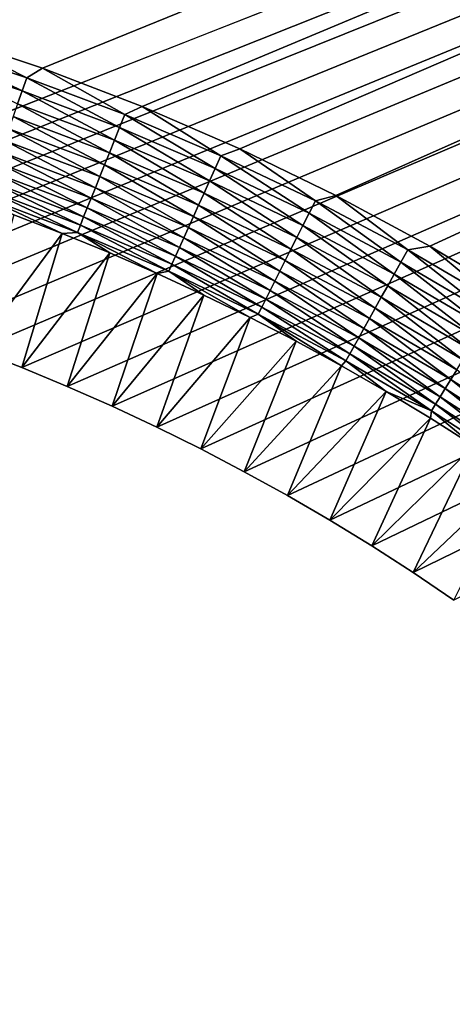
# Model space of a CAD drawing. Extents: x -260 to 260, y -882 to 882.
# Tile 224 of 234: x 91 to 101, y 724 to 748. Entities that reach past the tile are written whole.
import ezdxf

# ---------------------------------------------------------------- set-up
doc = ezdxf.new("R2010")
doc.units = 0
doc.header["$LTSCALE"] = 21.359881
for name, color, linetype in [('1', 7, 'CONTINUOUS'), ('2', 7, 'CONTINUOUS'), ('48', 7, 'CONTINUOUS'), ('63', 7, 'CONTINUOUS')]:
    doc.layers.add(name, color=color, linetype=linetype)

msp = doc.modelspace()

# ---------------------------------------------------------------- linework, layer by layer
at = {"layer": '1', "color": 7, "linetype": 'CONTINUOUS'}
for points in [[(253.525, 812.5), (-253.525, 0), (253.525, 0), (253.525, 812.5)], [(-253.525, 0), (253.525, 812.5), (116.582, 650.819), (-253.525, 0)], [(88.835, 747.408), (253.525, 812.5), (86.349, 748.123), (88.835, 747.408)], [(91.289, 746.588), (253.525, 812.5), (88.835, 747.408), (91.289, 746.588)], [(93.704, 745.663), (253.525, 812.5), (91.289, 746.588), (93.704, 745.663)], [(96.078, 744.634), (253.525, 812.5), (93.704, 745.663), (96.078, 744.634)], [(98.405, 743.505), (253.525, 812.5), (96.078, 744.634), (98.405, 743.505)], [(100.681, 742.276), (253.525, 812.5), (98.405, 743.505), (100.681, 742.276)], [(102.902, 740.951), (253.525, 812.5), (100.681, 742.276), (102.902, 740.951)]]:
    msp.add_3dface(points, dxfattribs=at)
at = {"layer": '2', "color": 7, "linetype": 'CONTINUOUS'}
for points in [[(260.487, 812.5, -9), (81.661, 742.073, -9), (-260.487, 812.5, -9), (260.487, 812.5, -9)], [(82.826, 741.82, -9), (81.661, 742.073, -9), (260.487, 812.5, -9), (82.826, 741.82, -9)], [(83.986, 741.542, -9), (82.826, 741.82, -9), (260.487, 812.5, -9), (83.986, 741.542, -9)], [(85.139, 741.238, -9), (83.986, 741.542, -9), (260.487, 812.5, -9), (85.139, 741.238, -9)], [(86.285, 740.907, -9), (85.139, 741.238, -9), (260.487, 812.5, -9), (86.285, 740.907, -9)], [(87.423, 740.552, -9), (86.285, 740.907, -9), (260.487, 812.5, -9), (87.423, 740.552, -9)], [(88.554, 740.17, -9), (87.423, 740.552, -9), (260.487, 812.5, -9), (88.554, 740.17, -9)], [(89.675, 739.764, -9), (88.554, 740.17, -9), (260.487, 812.5, -9), (89.675, 739.764, -9)], [(90.787, 739.332, -9), (89.675, 739.764, -9), (260.487, 812.5, -9), (90.787, 739.332, -9)], [(91.888, 738.876, -9), (90.787, 739.332, -9), (260.487, 812.5, -9), (91.888, 738.876, -9)], [(92.98, 738.395, -9), (91.888, 738.876, -9), (260.487, 812.5, -9), (92.98, 738.395, -9)], [(94.06, 737.89, -9), (92.98, 738.395, -9), (260.487, 812.5, -9), (94.06, 737.89, -9)], [(95.128, 737.36, -9), (94.06, 737.89, -9), (260.487, 812.5, -9), (95.128, 737.36, -9)], [(96.185, 736.807, -9), (95.128, 737.36, -9), (260.487, 812.5, -9), (96.185, 736.807, -9)], [(97.229, 736.23, -9), (96.185, 736.807, -9), (260.487, 812.5, -9), (97.229, 736.23, -9)], [(98.259, 735.63, -9), (97.229, 736.23, -9), (260.487, 812.5, -9), (98.259, 735.63, -9)], [(99.276, 735.007, -9), (98.259, 735.63, -9), (260.487, 812.5, -9), (99.276, 735.007, -9)], [(100.279, 734.361, -9), (99.276, 735.007, -9), (260.487, 812.5, -9), (100.279, 734.361, -9)], [(101.267, 733.693, -9), (100.279, 734.361, -9), (260.487, 812.5, -9), (101.267, 733.693, -9)]]:
    msp.add_3dface(points, dxfattribs=at)
at = {"layer": '48', "color": 7, "linetype": 'CONTINUOUS'}
for points in [[(90.596, 743.031, -2.215), (89.675, 739.764, -9), (91.764, 742.584, -2.215), (90.596, 743.031, -2.215)], [(89.675, 739.764, -9), (90.787, 739.332, -9), (91.764, 742.584, -2.215), (89.675, 739.764, -9)], [(91.764, 742.584, -2.215), (90.787, 739.332, -9), (92.922, 742.112, -2.215), (91.764, 742.584, -2.215)], [(90.787, 739.332, -9), (91.888, 738.876, -9), (92.922, 742.112, -2.215), (90.787, 739.332, -9)], [(92.922, 742.112, -2.215), (91.888, 738.876, -9), (94.069, 741.614, -2.215), (92.922, 742.112, -2.215)], [(91.888, 738.876, -9), (92.98, 738.395, -9), (94.069, 741.614, -2.215), (91.888, 738.876, -9)], [(94.069, 741.614, -2.215), (92.98, 738.395, -9), (95.205, 741.091, -2.215), (94.069, 741.614, -2.215)], [(92.98, 738.395, -9), (94.06, 737.89, -9), (95.205, 741.091, -2.215), (92.98, 738.395, -9)], [(95.205, 741.091, -2.215), (94.06, 737.89, -9), (96.329, 740.543, -2.215), (95.205, 741.091, -2.215)], [(94.06, 737.89, -9), (95.128, 737.36, -9), (96.329, 740.543, -2.215), (94.06, 737.89, -9)], [(96.329, 740.543, -2.215), (95.128, 737.36, -9), (97.441, 739.971, -2.215), (96.329, 740.543, -2.215)], [(95.128, 737.36, -9), (96.185, 736.807, -9), (97.441, 739.971, -2.215), (95.128, 737.36, -9)], [(97.441, 739.971, -2.215), (96.185, 736.807, -9), (98.54, 739.373, -2.215), (97.441, 739.971, -2.215)], [(96.185, 736.807, -9), (97.229, 736.23, -9), (98.54, 739.373, -2.215), (96.185, 736.807, -9)], [(98.54, 739.373, -2.215), (97.229, 736.23, -9), (99.626, 738.752, -2.215), (98.54, 739.373, -2.215)], [(97.229, 736.23, -9), (98.259, 735.63, -9), (99.626, 738.752, -2.215), (97.229, 736.23, -9)], [(99.626, 738.752, -2.215), (98.259, 735.63, -9), (100.697, 738.107, -2.215), (99.626, 738.752, -2.215)], [(98.259, 735.63, -9), (99.276, 735.007, -9), (100.697, 738.107, -2.215), (98.259, 735.63, -9)], [(100.697, 738.107, -2.215), (99.276, 735.007, -9), (101.754, 737.438, -2.215), (100.697, 738.107, -2.215)], [(99.276, 735.007, -9), (100.279, 734.361, -9), (101.754, 737.438, -2.215), (99.276, 735.007, -9)], [(101.754, 737.438, -2.215), (100.279, 734.361, -9), (102.796, 736.746, -2.215), (101.754, 737.438, -2.215)], [(100.279, 734.361, -9), (101.267, 733.693, -9), (102.796, 736.746, -2.215), (100.279, 734.361, -9)]]:
    msp.add_3dface(points, dxfattribs=at)
at = {"layer": '63', "color": 7, "linetype": 'CONTINUOUS'}
for points in [[(90.912, 746.36, -0.015), (88.835, 747.408), (88.502, 747.155, -0.015), (90.912, 746.36, -0.015)], [(91.289, 746.588), (88.835, 747.408), (90.912, 746.36, -0.015), (91.289, 746.588)], [(90.799, 746.041, -0.058), (88.502, 747.155, -0.015), (88.403, 746.831, -0.058), (90.799, 746.041, -0.058)], [(90.912, 746.36, -0.015), (88.502, 747.155, -0.015), (90.799, 746.041, -0.058), (90.912, 746.36, -0.015)], [(90.799, 746.041, -0.058), (88.403, 746.831, -0.058), (90.688, 745.727, -0.13), (90.799, 746.041, -0.058)], [(93.286, 745.465, -0.015), (91.289, 746.588), (90.912, 746.36, -0.015), (93.286, 745.465, -0.015)], [(93.704, 745.663), (91.289, 746.588), (93.286, 745.465, -0.015), (93.704, 745.663)], [(93.159, 745.151, -0.058), (90.912, 746.36, -0.015), (90.799, 746.041, -0.058), (93.159, 745.151, -0.058)], [(93.286, 745.465, -0.015), (90.912, 746.36, -0.015), (93.159, 745.151, -0.058), (93.286, 745.465, -0.015)], [(93.035, 744.841, -0.13), (90.799, 746.041, -0.058), (90.688, 745.727, -0.13), (93.035, 744.841, -0.13)], [(93.159, 745.151, -0.058), (90.799, 746.041, -0.058), (93.035, 744.841, -0.13), (93.159, 745.151, -0.058)], [(92.913, 744.538, -0.231), (90.688, 745.727, -0.13), (90.579, 745.419, -0.231), (92.913, 744.538, -0.231)], [(93.035, 744.841, -0.13), (90.688, 745.727, -0.13), (92.913, 744.538, -0.231), (93.035, 744.841, -0.13)], [(95.619, 744.469, -0.015), (93.704, 745.663), (93.286, 745.465, -0.015), (95.619, 744.469, -0.015)], [(96.078, 744.634), (93.704, 745.663), (95.619, 744.469, -0.015), (96.078, 744.634)], [(95.48, 744.16, -0.058), (93.286, 745.465, -0.015), (93.159, 745.151, -0.058), (95.48, 744.16, -0.058)], [(95.619, 744.469, -0.015), (93.286, 745.465, -0.015), (95.48, 744.16, -0.058), (95.619, 744.469, -0.015)], [(92.795, 744.245, -0.358), (90.579, 745.419, -0.231), (90.474, 745.121, -0.358), (92.795, 744.245, -0.358)], [(92.913, 744.538, -0.231), (90.579, 745.419, -0.231), (92.795, 744.245, -0.358), (92.913, 744.538, -0.231)], [(92.682, 743.962, -0.513), (90.474, 745.121, -0.358), (90.372, 744.834, -0.513), (92.682, 743.962, -0.513)], [(92.795, 744.245, -0.358), (90.474, 745.121, -0.358), (92.682, 743.962, -0.513), (92.795, 744.245, -0.358)], [(95.342, 743.857, -0.13), (93.159, 745.151, -0.058), (93.035, 744.841, -0.13), (95.342, 743.857, -0.13)], [(95.48, 744.16, -0.058), (93.159, 745.151, -0.058), (95.342, 743.857, -0.13), (95.48, 744.16, -0.058)], [(92.574, 743.693, -0.693), (90.372, 744.834, -0.513), (90.276, 744.561, -0.693), (92.574, 743.693, -0.693)], [(92.682, 743.962, -0.513), (90.372, 744.834, -0.513), (92.574, 743.693, -0.693), (92.682, 743.962, -0.513)], [(95.208, 743.559, -0.231), (93.035, 744.841, -0.13), (92.913, 744.538, -0.231), (95.208, 743.559, -0.231)], [(95.342, 743.857, -0.13), (93.035, 744.841, -0.13), (95.208, 743.559, -0.231), (95.342, 743.857, -0.13)], [(92.472, 743.439, -0.896), (90.276, 744.561, -0.693), (90.185, 744.302, -0.896), (92.472, 743.439, -0.896)], [(92.574, 743.693, -0.693), (90.276, 744.561, -0.693), (92.472, 743.439, -0.896), (92.574, 743.693, -0.693)], [(95.078, 743.271, -0.358), (92.913, 744.538, -0.231), (92.795, 744.245, -0.358), (95.078, 743.271, -0.358)], [(95.208, 743.559, -0.231), (92.913, 744.538, -0.231), (95.078, 743.271, -0.358), (95.208, 743.559, -0.231)], [(97.756, 743.073, -0.058), (95.619, 744.469, -0.015), (95.48, 744.16, -0.058), (97.756, 743.073, -0.058)], [(97.909, 743.375, -0.015), (96.078, 744.634), (95.619, 744.469, -0.015), (97.909, 743.375, -0.015)], [(97.909, 743.375, -0.015), (95.619, 744.469, -0.015), (97.756, 743.073, -0.058), (97.909, 743.375, -0.015)], [(98.405, 743.505), (96.078, 744.634), (97.909, 743.375, -0.015), (98.405, 743.505)], [(92.376, 743.202, -1.123), (90.185, 744.302, -0.896), (90.099, 744.062, -1.123), (92.376, 743.202, -1.123)], [(92.472, 743.439, -0.896), (90.185, 744.302, -0.896), (92.376, 743.202, -1.123), (92.472, 743.439, -0.896)], [(94.952, 742.994, -0.513), (92.795, 744.245, -0.358), (92.682, 743.962, -0.513), (94.952, 742.994, -0.513)], [(95.078, 743.271, -0.358), (92.795, 744.245, -0.358), (94.952, 742.994, -0.513), (95.078, 743.271, -0.358)], [(92.289, 742.984, -1.37), (90.099, 744.062, -1.123), (90.021, 743.84, -1.37), (92.289, 742.984, -1.37)], [(92.376, 743.202, -1.123), (90.099, 744.062, -1.123), (92.289, 742.984, -1.37), (92.376, 743.202, -1.123)], [(97.606, 742.775, -0.13), (95.48, 744.16, -0.058), (95.342, 743.857, -0.13), (97.606, 742.775, -0.13)], [(97.756, 743.073, -0.058), (95.48, 744.16, -0.058), (97.606, 742.775, -0.13), (97.756, 743.073, -0.058)], [(92.209, 742.786, -1.636), (90.021, 743.84, -1.37), (89.95, 743.639, -1.636), (92.209, 742.786, -1.636)], [(92.289, 742.984, -1.37), (90.021, 743.84, -1.37), (92.209, 742.786, -1.636), (92.289, 742.984, -1.37)], [(94.833, 742.729, -0.693), (92.682, 743.962, -0.513), (92.574, 743.693, -0.693), (94.833, 742.729, -0.693)], [(94.952, 742.994, -0.513), (92.682, 743.962, -0.513), (94.833, 742.729, -0.693), (94.952, 742.994, -0.513)], [(97.459, 742.484, -0.231), (95.342, 743.857, -0.13), (95.208, 743.559, -0.231), (97.459, 742.484, -0.231)], [(97.606, 742.775, -0.13), (95.342, 743.857, -0.13), (97.459, 742.484, -0.231), (97.606, 742.775, -0.13)], [(92.139, 742.61, -1.92), (89.95, 743.639, -1.636), (89.887, 743.46, -1.92), (92.139, 742.61, -1.92)], [(92.209, 742.786, -1.636), (89.95, 743.639, -1.636), (92.139, 742.61, -1.92), (92.209, 742.786, -1.636)], [(94.72, 742.48, -0.896), (92.574, 743.693, -0.693), (92.472, 743.439, -0.896), (94.72, 742.48, -0.896)], [(94.833, 742.729, -0.693), (92.574, 743.693, -0.693), (94.72, 742.48, -0.896), (94.833, 742.729, -0.693)], [(97.317, 742.201, -0.358), (95.208, 743.559, -0.231), (95.078, 743.271, -0.358), (97.317, 742.201, -0.358)], [(97.459, 742.484, -0.231), (95.208, 743.559, -0.231), (97.317, 742.201, -0.358), (97.459, 742.484, -0.231)], [(90.596, 743.031, -2.215), (91.764, 742.584, -2.215), (89.887, 743.46, -1.92), (90.596, 743.031, -2.215)], [(91.764, 742.584, -2.215), (92.139, 742.61, -1.92), (89.887, 743.46, -1.92), (91.764, 742.584, -2.215)], [(94.615, 742.247, -1.123), (92.472, 743.439, -0.896), (92.376, 743.202, -1.123), (94.615, 742.247, -1.123)], [(94.72, 742.48, -0.896), (92.472, 743.439, -0.896), (94.615, 742.247, -1.123), (94.72, 742.48, -0.896)], [(99.984, 741.889, -0.058), (97.909, 743.375, -0.015), (97.756, 743.073, -0.058), (99.984, 741.889, -0.058)], [(100.149, 742.185, -0.015), (98.405, 743.505), (97.909, 743.375, -0.015), (100.149, 742.185, -0.015)], [(100.149, 742.185, -0.015), (97.909, 743.375, -0.015), (99.984, 741.889, -0.058), (100.149, 742.185, -0.015)], [(100.681, 742.276), (98.405, 743.505), (100.149, 742.185, -0.015), (100.681, 742.276)], [(94.518, 742.033, -1.37), (92.376, 743.202, -1.123), (92.289, 742.984, -1.37), (94.518, 742.033, -1.37)], [(94.615, 742.247, -1.123), (92.376, 743.202, -1.123), (94.518, 742.033, -1.37), (94.615, 742.247, -1.123)], [(97.18, 741.929, -0.513), (95.078, 743.271, -0.358), (94.952, 742.994, -0.513), (97.18, 741.929, -0.513)], [(97.317, 742.201, -0.358), (95.078, 743.271, -0.358), (97.18, 741.929, -0.513), (97.317, 742.201, -0.358)], [(99.822, 741.598, -0.13), (97.756, 743.073, -0.058), (97.606, 742.775, -0.13), (99.822, 741.598, -0.13)], [(99.984, 741.889, -0.058), (97.756, 743.073, -0.058), (99.822, 741.598, -0.13), (99.984, 741.889, -0.058)], [(94.43, 741.839, -1.636), (92.289, 742.984, -1.37), (92.209, 742.786, -1.636), (94.43, 741.839, -1.636)], [(94.518, 742.033, -1.37), (92.289, 742.984, -1.37), (94.43, 741.839, -1.636), (94.518, 742.033, -1.37)], [(97.049, 741.67, -0.693), (94.952, 742.994, -0.513), (94.833, 742.729, -0.693), (97.049, 741.67, -0.693)], [(97.18, 741.929, -0.513), (94.952, 742.994, -0.513), (97.049, 741.67, -0.693), (97.18, 741.929, -0.513)], [(91.764, 742.584, -2.215), (92.922, 742.112, -2.215), (92.139, 742.61, -1.92), (91.764, 742.584, -2.215)], [(94.352, 741.666, -1.92), (92.209, 742.786, -1.636), (92.139, 742.61, -1.92), (94.352, 741.666, -1.92)], [(92.922, 742.112, -2.215), (94.069, 741.614, -2.215), (92.139, 742.61, -1.92), (92.922, 742.112, -2.215)], [(94.069, 741.614, -2.215), (94.352, 741.666, -1.92), (92.139, 742.61, -1.92), (94.069, 741.614, -2.215)], [(94.43, 741.839, -1.636), (92.209, 742.786, -1.636), (94.352, 741.666, -1.92), (94.43, 741.839, -1.636)], [(96.926, 741.426, -0.896), (94.833, 742.729, -0.693), (94.72, 742.48, -0.896), (96.926, 741.426, -0.896)], [(97.049, 741.67, -0.693), (94.833, 742.729, -0.693), (96.926, 741.426, -0.896), (97.049, 741.67, -0.693)], [(99.663, 741.313, -0.231), (97.606, 742.775, -0.13), (97.459, 742.484, -0.231), (99.663, 741.313, -0.231)], [(99.822, 741.598, -0.13), (97.606, 742.775, -0.13), (99.663, 741.313, -0.231), (99.822, 741.598, -0.13)], [(96.811, 741.198, -1.123), (94.72, 742.48, -0.896), (94.615, 742.247, -1.123), (96.811, 741.198, -1.123)], [(96.926, 741.426, -0.896), (94.72, 742.48, -0.896), (96.811, 741.198, -1.123), (96.926, 741.426, -0.896)], [(99.508, 741.037, -0.358), (97.459, 742.484, -0.231), (97.317, 742.201, -0.358), (99.508, 741.037, -0.358)], [(99.663, 741.313, -0.231), (97.459, 742.484, -0.231), (99.508, 741.037, -0.358), (99.663, 741.313, -0.231)], [(96.705, 740.988, -1.37), (94.615, 742.247, -1.123), (94.518, 742.033, -1.37), (96.705, 740.988, -1.37)], [(96.811, 741.198, -1.123), (94.615, 742.247, -1.123), (96.705, 740.988, -1.37), (96.811, 741.198, -1.123)], [(99.36, 740.771, -0.513), (97.317, 742.201, -0.358), (97.18, 741.929, -0.513), (99.36, 740.771, -0.513)], [(99.508, 741.037, -0.358), (97.317, 742.201, -0.358), (99.36, 740.771, -0.513), (99.508, 741.037, -0.358)], [(102.16, 740.612, -0.058), (100.149, 742.185, -0.015), (99.984, 741.889, -0.058), (102.16, 740.612, -0.058)], [(102.338, 740.901, -0.015), (100.681, 742.276), (100.149, 742.185, -0.015), (102.338, 740.901, -0.015)], [(102.338, 740.901, -0.015), (100.149, 742.185, -0.015), (102.16, 740.612, -0.058), (102.338, 740.901, -0.015)], [(102.902, 740.951), (100.681, 742.276), (102.338, 740.901, -0.015), (102.902, 740.951)], [(96.609, 740.798, -1.636), (94.518, 742.033, -1.37), (94.43, 741.839, -1.636), (96.609, 740.798, -1.636)], [(96.705, 740.988, -1.37), (94.518, 742.033, -1.37), (96.609, 740.798, -1.636), (96.705, 740.988, -1.37)], [(99.218, 740.518, -0.693), (97.18, 741.929, -0.513), (97.049, 741.67, -0.693), (99.218, 740.518, -0.693)], [(99.36, 740.771, -0.513), (97.18, 741.929, -0.513), (99.218, 740.518, -0.693), (99.36, 740.771, -0.513)], [(101.985, 740.328, -0.13), (99.984, 741.889, -0.058), (99.822, 741.598, -0.13), (101.985, 740.328, -0.13)], [(102.16, 740.612, -0.058), (99.984, 741.889, -0.058), (101.985, 740.328, -0.13), (102.16, 740.612, -0.058)], [(94.069, 741.614, -2.215), (95.205, 741.091, -2.215), (94.352, 741.666, -1.92), (94.069, 741.614, -2.215)], [(96.524, 740.628, -1.92), (94.43, 741.839, -1.636), (94.352, 741.666, -1.92), (96.524, 740.628, -1.92)], [(95.205, 741.091, -2.215), (96.329, 740.543, -2.215), (94.352, 741.666, -1.92), (95.205, 741.091, -2.215)], [(96.329, 740.543, -2.215), (96.524, 740.628, -1.92), (94.352, 741.666, -1.92), (96.329, 740.543, -2.215)], [(96.609, 740.798, -1.636), (94.43, 741.839, -1.636), (96.524, 740.628, -1.92), (96.609, 740.798, -1.636)], [(99.085, 740.279, -0.896), (97.049, 741.67, -0.693), (96.926, 741.426, -0.896), (99.085, 740.279, -0.896)], [(99.218, 740.518, -0.693), (97.049, 741.67, -0.693), (99.085, 740.279, -0.896), (99.218, 740.518, -0.693)], [(98.96, 740.056, -1.123), (96.926, 741.426, -0.896), (96.811, 741.198, -1.123), (98.96, 740.056, -1.123)], [(99.085, 740.279, -0.896), (96.926, 741.426, -0.896), (98.96, 740.056, -1.123), (99.085, 740.279, -0.896)], [(101.814, 740.051, -0.231), (99.822, 741.598, -0.13), (99.663, 741.313, -0.231), (101.814, 740.051, -0.231)], [(101.985, 740.328, -0.13), (99.822, 741.598, -0.13), (101.814, 740.051, -0.231), (101.985, 740.328, -0.13)], [(98.846, 739.851, -1.37), (96.811, 741.198, -1.123), (96.705, 740.988, -1.37), (98.846, 739.851, -1.37)], [(98.96, 740.056, -1.123), (96.811, 741.198, -1.123), (98.846, 739.851, -1.37), (98.96, 740.056, -1.123)], [(101.648, 739.781, -0.358), (99.663, 741.313, -0.231), (99.508, 741.037, -0.358), (101.648, 739.781, -0.358)], [(101.814, 740.051, -0.231), (99.663, 741.313, -0.231), (101.648, 739.781, -0.358), (101.814, 740.051, -0.231)], [(98.742, 739.665, -1.636), (96.705, 740.988, -1.37), (96.609, 740.798, -1.636), (98.742, 739.665, -1.636)], [(98.846, 739.851, -1.37), (96.705, 740.988, -1.37), (98.742, 739.665, -1.636), (98.846, 739.851, -1.37)], [(101.489, 739.522, -0.513), (99.508, 741.037, -0.358), (99.36, 740.771, -0.513), (101.489, 739.522, -0.513)], [(101.648, 739.781, -0.358), (99.508, 741.037, -0.358), (101.489, 739.522, -0.513), (101.648, 739.781, -0.358)], [(98.649, 739.499, -1.92), (96.609, 740.798, -1.636), (96.524, 740.628, -1.92), (98.649, 739.499, -1.92)], [(98.742, 739.665, -1.636), (96.609, 740.798, -1.636), (98.649, 739.499, -1.92), (98.742, 739.665, -1.636)], [(101.337, 739.275, -0.693), (99.36, 740.771, -0.513), (99.218, 740.518, -0.693), (101.337, 739.275, -0.693)], [(101.489, 739.522, -0.513), (99.36, 740.771, -0.513), (101.337, 739.275, -0.693), (101.489, 739.522, -0.513)], [(96.329, 740.543, -2.215), (97.441, 739.971, -2.215), (96.524, 740.628, -1.92), (96.329, 740.543, -2.215)], [(97.441, 739.971, -2.215), (98.54, 739.373, -2.215), (96.524, 740.628, -1.92), (97.441, 739.971, -2.215)], [(98.54, 739.373, -2.215), (98.649, 739.499, -1.92), (96.524, 740.628, -1.92), (98.54, 739.373, -2.215)], [(101.193, 739.042, -0.896), (99.218, 740.518, -0.693), (99.085, 740.279, -0.896), (101.193, 739.042, -0.896)], [(101.337, 739.275, -0.693), (99.218, 740.518, -0.693), (101.193, 739.042, -0.896), (101.337, 739.275, -0.693)], [(101.059, 738.825, -1.123), (99.085, 740.279, -0.896), (98.96, 740.056, -1.123), (101.059, 738.825, -1.123)], [(101.193, 739.042, -0.896), (99.085, 740.279, -0.896), (101.059, 738.825, -1.123), (101.193, 739.042, -0.896)], [(100.936, 738.624, -1.37), (98.96, 740.056, -1.123), (98.846, 739.851, -1.37), (100.936, 738.624, -1.37)], [(101.059, 738.825, -1.123), (98.96, 740.056, -1.123), (100.936, 738.624, -1.37), (101.059, 738.825, -1.123)], [(100.824, 738.443, -1.636), (98.846, 739.851, -1.37), (98.742, 739.665, -1.636), (100.824, 738.443, -1.636)], [(100.936, 738.624, -1.37), (98.846, 739.851, -1.37), (100.824, 738.443, -1.636), (100.936, 738.624, -1.37)], [(98.54, 739.373, -2.215), (99.626, 738.752, -2.215), (98.649, 739.499, -1.92), (98.54, 739.373, -2.215)], [(100.725, 738.281, -1.92), (98.742, 739.665, -1.636), (98.649, 739.499, -1.92), (100.725, 738.281, -1.92)], [(99.626, 738.752, -2.215), (100.725, 738.281, -1.92), (98.649, 739.499, -1.92), (99.626, 738.752, -2.215)], [(100.824, 738.443, -1.636), (98.742, 739.665, -1.636), (100.725, 738.281, -1.92), (100.824, 738.443, -1.636)], [(103.247, 737.716, -0.896), (101.337, 739.275, -0.693), (101.193, 739.042, -0.896), (103.247, 737.716, -0.896)], [(103.104, 737.505, -1.123), (101.193, 739.042, -0.896), (101.059, 738.825, -1.123), (103.104, 737.505, -1.123)], [(103.247, 737.716, -0.896), (101.193, 739.042, -0.896), (103.104, 737.505, -1.123), (103.247, 737.716, -0.896)], [(99.626, 738.752, -2.215), (100.697, 738.107, -2.215), (100.725, 738.281, -1.92), (99.626, 738.752, -2.215)], [(102.973, 737.31, -1.37), (101.059, 738.825, -1.123), (100.936, 738.624, -1.37), (102.973, 737.31, -1.37)], [(103.104, 737.505, -1.123), (101.059, 738.825, -1.123), (102.973, 737.31, -1.37), (103.104, 737.505, -1.123)], [(102.853, 737.133, -1.636), (100.936, 738.624, -1.37), (100.824, 738.443, -1.636), (102.853, 737.133, -1.636)], [(102.973, 737.31, -1.37), (100.936, 738.624, -1.37), (102.853, 737.133, -1.636), (102.973, 737.31, -1.37)], [(100.697, 738.107, -2.215), (101.754, 737.438, -2.215), (100.725, 738.281, -1.92), (100.697, 738.107, -2.215)], [(102.747, 736.976, -1.92), (100.824, 738.443, -1.636), (100.725, 738.281, -1.92), (102.747, 736.976, -1.92)], [(101.754, 737.438, -2.215), (102.747, 736.976, -1.92), (100.725, 738.281, -1.92), (101.754, 737.438, -2.215)], [(102.853, 737.133, -1.636), (100.824, 738.443, -1.636), (102.747, 736.976, -1.92), (102.853, 737.133, -1.636)]]:
    msp.add_3dface(points, dxfattribs=at)

doc.saveas('drawing.dxf')
